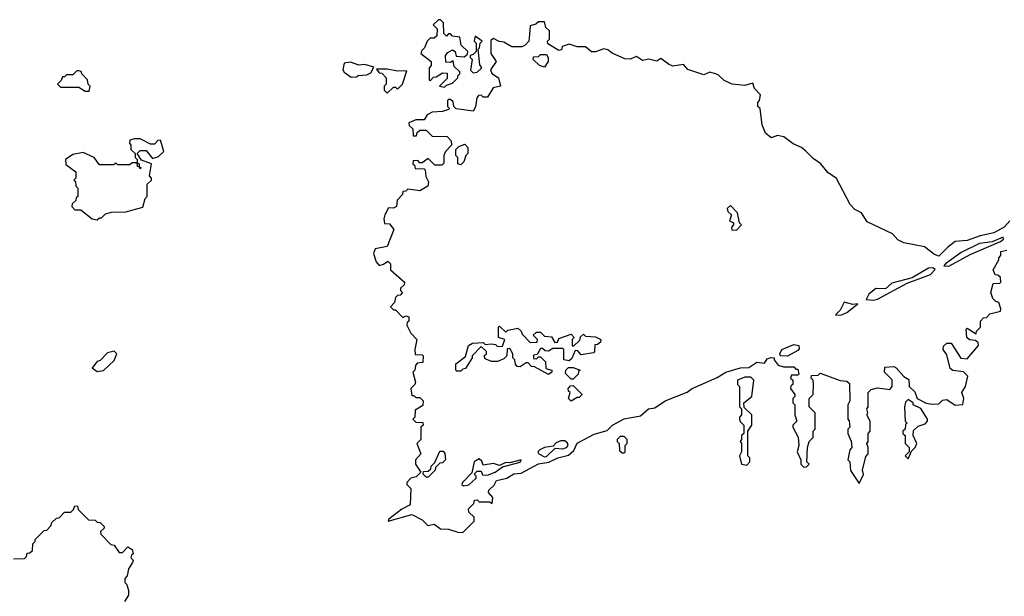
# Model space of a CAD drawing. Extents: x 2737310 to 2869991, y 870230 to 1012730.
# Tile 205 of 256: x 2778215 to 2783036, y 924367 to 927190. Entities that reach past the tile are written whole.
import ezdxf

# ---------------------------------------------------------------- set-up
doc = ezdxf.new("R2010")
doc.units = 0

msp = doc.modelspace()

# ---------------------------------------------------------------- linework, layer by layer
at = {"layer": '0CON02XD'}
for points in [[(2783064.1, 926205.9), (2783035.8, 926174.2), (2782985, 926146.2), (2782917.3, 926132.7), (2782855, 926108.8), (2782796.4, 926103.6), (2782757.5, 926075), (2782715, 926032.5), (2782695, 926040), (2782645, 926077.5), (2782545, 926097.5), (2782515, 926112.5), (2782488.3, 926141.7), (2782365, 926200), (2782336.7, 926245), (2782305, 926261.2), (2782281.2, 926285), (2782215, 926412.5), (2782171.7, 926441.7), (2782137.5, 926485), (2782100.5, 926510.5), (2782065, 926546.7), (2782043.6, 926563.6), (2782001.7, 926581.7), (2781955.9, 926615.9), (2781925, 926622.5), (2781895, 926612.5), (2781867.5, 926635), (2781850, 926675), (2781840, 926755), (2781830, 926765), (2781830, 926785), (2781837.5, 926795), (2781841.7, 926821.7), (2781813, 926853), (2781805, 926880), (2781765, 926867.5), (2781703.6, 926873.6), (2781665, 926892.5), (2781635, 926920), (2781617, 926927), (2781595, 926932.5), (2781565, 926920), (2781486.4, 926946.4), (2781465, 926970), (2781413, 926963), (2781391.7, 926971.7), (2781355, 927000), (2781335, 926987.5), (2781295, 926997.5), (2781265, 926990), (2781235, 927010), (2781205, 926997.5), (2781178.3, 926998.3), (2781116.4, 927026.4), (2781095, 927042.5), (2781075, 927046.7), (2781035, 927032.5), (2781015, 927032.5), (2780985, 927056.7), (2780945, 927057.5), (2780905, 927070), (2780871.7, 927058.3), (2780868.3, 927041.7), (2780855, 927040), (2780801.7, 927071.7), (2780800, 927085), (2780810, 927095), (2780810, 927135), (2780791.7, 927151.7), (2780785, 927180), (2780755, 927180), (2780742.5, 927167.5), (2780715, 927160), (2780711.7, 927118.3), (2780707.5, 927085), (2780690, 927065), (2780673, 927057), (2780625, 927057.5), (2780585, 927080), (2780563, 927083), (2780535, 927097.5), (2780521.7, 927088.3), (2780522.5, 927025), (2780547.5, 926985), (2780520, 926945), (2780527, 926927), (2780560, 926905), (2780570, 926865), (2780533.6, 926856.4), (2780505, 926810), (2780485, 926810), (2780475, 926820), (2780461.7, 926818.3), (2780453, 926807), (2780447, 926763), (2780435, 926742.5), (2780353, 926753), (2780340, 926765), (2780338.3, 926788.3), (2780325, 926800), (2780315, 926800), (2780310, 926795), (2780310, 926765), (2780320, 926755), (2780315, 926750), (2780285, 926740), (2780235, 926737.5), (2780210, 926725), (2780195, 926700), (2780155, 926700), (2780120, 926685), (2780121.7, 926671.7), (2780140, 926655), (2780141.7, 926621.7), (2780158.3, 926621.7), (2780161.7, 926638.3), (2780175, 926650), (2780205, 926650), (2780235, 926620), (2780308.3, 926618.3), (2780327, 926597), (2780330, 926575), (2780300, 926545), (2780292.5, 926525), (2780291.7, 926488.3), (2780281.7, 926478.3), (2780248.3, 926478.3), (2780215, 926510), (2780185, 926490), (2780175, 926490), (2780165, 926500), (2780141.7, 926498.3), (2780140, 926485), (2780148.3, 926478.3), (2780151.7, 926461.7), (2780195, 926460), (2780200, 926455), (2780203, 926423), (2780216.4, 926396.4), (2780213.3, 926375), (2780175, 926352.5), (2780115, 926360), (2780105, 926350), (2780091.7, 926348.3), (2780090, 926335), (2780063, 926307), (2780060, 926275), (2780045, 926267.5), (2780021.7, 926268.3), (2780002.5, 926235), (2779997.5, 926215), (2780001.7, 926191.7), (2780025, 926190), (2780047, 926163), (2780015, 926080), (2779955, 926067.5), (2779946.7, 926045), (2779960, 926005), (2779975, 925987.5), (2779997, 925993), (2780017.5, 926007.5), (2780030, 925995), (2780030, 925965), (2780100, 925905), (2780098.3, 925891.7), (2780080, 925875), (2780080, 925865), (2780090, 925855), (2780078.3, 925841.7), (2780065, 925840), (2780055, 925830), (2780050, 925805), (2780030, 925785), (2780045, 925770), (2780055, 925770), (2780091.7, 925731.7), (2780105, 925740), (2780120, 925735), (2780120, 925715), (2780111.7, 925708.3), (2780110, 925695), (2780130, 925655), (2780160, 925625), (2780150, 925575), (2780151.7, 925551.7), (2780185, 925550), (2780190, 925545), (2780188.3, 925511.7), (2780161.7, 925508.3), (2780153, 925497), (2780150, 925475), (2780140, 925465), (2780152.5, 925415), (2780150, 925405), (2780130, 925385), (2780135, 925350), (2780145, 925350), (2780155, 925340), (2780175, 925340), (2780190, 925325), (2780188.3, 925301.7), (2780151.7, 925278.3), (2780150, 925245), (2780140, 925235), (2780155, 925220), (2780188.3, 925218.3), (2780190, 925205), (2780180, 925195), (2780180, 925135), (2780160, 925115), (2780180, 925065), (2780152.5, 925035), (2780152.5, 925015), (2780180, 924975), (2780157, 924953), (2780130, 924945), (2780110, 924925), (2780110, 924915), (2780130, 924895), (2780127.5, 924815), (2780085.9, 924794.1), (2780023.3, 924745), (2780020, 924735), (2780135, 924767.5), (2780185, 924742.5), (2780213.6, 924713.6), (2780245, 924720), (2780275, 924697.5), (2780315, 924696.7), (2780360.7, 924680.7), (2780385, 924680)], [(2780295, 926860), (2780305, 926870), (2780335, 926880), (2780360, 926905), (2780360, 926915), (2780370, 926925), (2780370, 926935), (2780341.7, 926961.7), (2780338.3, 926988.3), (2780325, 926980), (2780301.7, 926981.7), (2780300, 927015), (2780310.7, 927029.3), (2780335, 927042.5), (2780347.5, 927035), (2780351.7, 927011.7), (2780391.7, 927008.3), (2780408.3, 927021.7), (2780410, 927035), (2780377.5, 927065), (2780370, 927105), (2780335, 927110), (2780325, 927120), (2780315, 927120), (2780305, 927110), (2780291.7, 927121.7), (2780290, 927175), (2780275, 927190), (2780265, 927190), (2780240, 927165), (2780260, 927145), (2780258.3, 927111.7), (2780245, 927100), (2780225, 927100), (2780210, 927085), (2780197, 927053), (2780181.7, 927038.3), (2780180, 927025), (2780230, 926985), (2780230, 926965), (2780220, 926955), (2780220, 926895), (2780225, 926890), (2780241.7, 926908.3), (2780255, 926910), (2780285, 926930), (2780308.3, 926928.3), (2780308.3, 926901.7), (2780270, 926865), (2780295, 926860)], [(2780435, 926930), (2780455, 926932.5), (2780477.5, 926955), (2780468.3, 926968.3), (2780460, 927045), (2780467, 927053), (2780470, 927075), (2780480, 927085), (2780445, 927110), (2780440, 927085), (2780450, 927075), (2780450, 927035), (2780435, 927020), (2780420, 927015), (2780420, 927005), (2780430, 926995), (2780422.5, 926942.5), (2780435, 926930)], [(2779838.3, 926908.3), (2779865, 926910), (2779873, 926917), (2779915, 926920), (2779935, 926930), (2779948.3, 926958.3), (2779905, 926970), (2779875, 926967.5), (2779835, 926982.5), (2779803, 926977), (2779797.5, 926945), (2779803.6, 926933.6), (2779838.3, 926908.3)], [(2780785, 926957.5), (2780760, 926965), (2780730, 926995), (2780731.7, 927008.3), (2780755, 927010), (2780765, 927020), (2780795, 927020), (2780802.5, 927005), (2780802.5, 926985), (2780785, 926957.5)], [(2778555, 926840), (2778560, 926865), (2778550, 926875), (2778547.5, 926895), (2778520, 926925), (2778516.4, 926936.4), (2778505, 926940), (2778495, 926940), (2778475, 926920), (2778445, 926920), (2778435, 926910), (2778425, 926910), (2778418.3, 926891.7), (2778400, 926875), (2778415, 926860), (2778505, 926860), (2778535, 926840), (2778555, 926840)], [(2780015, 926830), (2780045, 926860), (2780055, 926860), (2780065, 926850), (2780090, 926875), (2780110, 926940), (2780065, 926937.5), (2780015, 926947.5), (2779961.7, 926948.3), (2779975, 926930), (2779988.3, 926928.3), (2780010, 926905), (2780010, 926875), (2780000, 926865), (2780000, 926845), (2780015, 926830)], [(2778595, 926210), (2778605, 926220), (2778615, 926220), (2778635, 926240), (2778665, 926247.5), (2778735, 926250), (2778818.3, 926271.7), (2778830, 926315), (2778840, 926325), (2778840, 926385), (2778860, 926405), (2778860, 926415), (2778850, 926425), (2778860, 926485), (2778811.7, 926501.7), (2778790, 926535), (2778805, 926550), (2778835, 926550), (2778865, 926510), (2778895, 926520), (2778920, 926545), (2778905, 926600), (2778891.7, 926598.3), (2778875, 926580), (2778855, 926580), (2778805, 926607.5), (2778775, 926607.5), (2778755, 926600), (2778752.5, 926585), (2778760, 926575), (2778760, 926555), (2778780, 926535), (2778780, 926515), (2778790, 926505), (2778790, 926490), (2778800, 926485), (2778800, 926470), (2778810, 926465), (2778805, 926460), (2778800, 926470), (2778791.7, 926471.7), (2778790, 926490), (2778765, 926490), (2778755, 926480), (2778695, 926480), (2778687.5, 926487.5), (2778675, 926480), (2778605, 926480), (2778580, 926515), (2778525, 926540), (2778475, 926530), (2778440, 926505), (2778441.7, 926481.7), (2778490, 926445), (2778490, 926415), (2778480, 926405), (2778488.3, 926398.3), (2778490, 926375), (2778500, 926365), (2778500, 926325), (2778491.7, 926318.3), (2778490, 926305), (2778471.7, 926288.3), (2778470, 926275), (2778485, 926260), (2778515, 926260), (2778570, 926215), (2778595, 926210)], [(2780375, 926480), (2780360, 926485), (2780360, 926515), (2780350, 926525), (2780350, 926555), (2780365, 926570), (2780395, 926580), (2780410, 926565), (2780410, 926535), (2780400, 926525), (2780390, 926495), (2780375, 926480)], [(2781725, 926160), (2781750, 926185), (2781740, 926195), (2781730, 926245), (2781695, 926280), (2781680, 926265), (2781681.7, 926251.7), (2781700, 926235), (2781690, 926205), (2781710, 926195), (2781710, 926185), (2781700, 926175), (2781701.7, 926161.7), (2781725, 926160)], [(2782765, 925983.8), (2782868.8, 926041.2), (2783017.5, 926105), (2783032.5, 926115), (2783030, 926125), (2782976.7, 926103.3), (2782915, 926093.8), (2782825, 926050), (2782747.5, 925995), (2782740, 925985), (2782765, 925983.8)], [(2780385, 924680), (2780440, 924735), (2780440, 924755), (2780415, 924780), (2780412.5, 924795), (2780438.3, 924821.7), (2780441.7, 924838.3), (2780455, 924840), (2780465, 924830), (2780515, 924830), (2780528.3, 924821.7), (2780531.7, 924851.7), (2780510, 924875), (2780513, 924887), (2780538.3, 924911.7), (2780550, 924935), (2780600, 924945), (2780635, 924966.7), (2780670, 924970), (2780755, 925016.2), (2780805.8, 925024.2), (2780850, 925045), (2780901.7, 925058.3), (2780929.2, 925080.8), (2780945, 925116.7), (2781028.3, 925161.7), (2781091.2, 925178.8), (2781117.5, 925205), (2781175, 925236), (2781255, 925250), (2781294.3, 925285.7), (2781325, 925290), (2781375, 925323.8), (2781484, 925366), (2781507.5, 925385), (2781630.8, 925439.2), (2781672.5, 925465), (2781745, 925486.2), (2781785, 925487.5), (2781825, 925513.3), (2781861.7, 925508.3), (2781875, 925530), (2781893, 925537), (2781910, 925535), (2781910, 925525), (2781928.3, 925498.3), (2781955, 925490), (2782005, 925490), (2782015, 925480), (2782025, 925480), (2782030, 925455), (2782025, 925450), (2781995, 925450), (2781990, 925435), (2782000, 925425), (2782000, 925405), (2781991.7, 925398.3), (2781990, 925385), (2782010, 925355), (2782010, 925345), (2782000, 925335), (2782000, 925315), (2782010, 925305), (2782010, 925255), (2782020, 925225), (2782000, 925205), (2782000, 925195), (2782027, 925147), (2782030, 925105), (2782022.5, 925075), (2782040, 925035), (2782040, 925015), (2782055, 925000), (2782068.3, 925001.7), (2782080, 925015), (2782070, 925025), (2782072.5, 925095), (2782080, 925125), (2782100, 925145), (2782100, 925175), (2782110, 925185), (2782110, 925265), (2782080, 925295), (2782080, 925335), (2782100, 925355), (2782102.5, 925405), (2782100, 925425), (2782090, 925435), (2782091.7, 925448.3), (2782125, 925450), (2782135, 925460), (2782233, 925423), (2782265, 925420), (2782278.3, 925408.3), (2782280, 925325), (2782270, 925305), (2782270, 925235), (2782277, 925227), (2782280, 925195), (2782270, 925185), (2782270, 925165), (2782287, 925127), (2782290, 925095), (2782280, 925085), (2782270, 925035), (2782280, 925025), (2782283, 924983), (2782325, 924920), (2782347, 924963), (2782342.5, 924985), (2782358.3, 925051.7), (2782370, 925065), (2782370, 925095), (2782362.5, 925115), (2782370, 925125), (2782370, 925165), (2782380, 925175), (2782380, 925225), (2782362.5, 925255), (2782367.5, 925265), (2782362.5, 925285), (2782370, 925295), (2782370, 925365), (2782385, 925380), (2782415, 925387.5), (2782475, 925380), (2782487.5, 925395), (2782487, 925427), (2782450, 925465), (2782451.7, 925488.3), (2782495, 925492.5), (2782506.4, 925486.4), (2782543.6, 925443.6), (2782568.3, 925428.3), (2782570, 925395), (2782598.3, 925368.3), (2782610, 925335), (2782653, 925313), (2782685, 925307.5), (2782715, 925310), (2782733.3, 925326.7), (2782755, 925330), (2782795, 925303.3), (2782833, 925307), (2782837.5, 925335), (2782827.5, 925365), (2782846.4, 925393.6), (2782857.5, 925445), (2782837, 925467), (2782785, 925472.5), (2782771.7, 925481.7), (2782755, 925550), (2782737.5, 925575), (2782738.3, 925591.7), (2782755, 925606.7), (2782776.1, 925606.1), (2782823.6, 925533.6), (2782855, 925530), (2782910, 925595), (2782908.3, 925608.3), (2782895, 925620), (2782865, 925623.3), (2782852.5, 925635), (2782850, 925675), (2782855, 925680), (2782898.3, 925651.7), (2782900, 925665), (2782920, 925685), (2782920, 925715), (2782935, 925730), (2782948.3, 925731.7), (2782965, 925750), (2783017, 925763), (2783020, 925775), (2783010, 925805), (2782995, 925810), (2782980, 925825), (2782970, 925855), (2782981.7, 925898.3), (2783015, 925900), (2783020, 925905), (2783018.3, 925928.3), (2783005, 925940), (2782991.7, 925941.7), (2782982.5, 925965), (2783010, 926015), (2783010, 926025), (2783020, 926035), (2783020, 926055), (2783048.3, 926061.7)], [(2782395, 925816.7), (2782415, 925822), (2782560, 925900), (2782675, 925942), (2782697.5, 925967.5), (2782685.9, 925975.9), (2782665, 925974), (2782585, 925926.7), (2782485, 925900), (2782455, 925873.3), (2782406.4, 925873.6), (2782373.6, 925846.4), (2782360, 925820), (2782395, 925816.7)], [(2782235, 925744), (2782265, 925756), (2782318.3, 925798.3), (2782295, 925796.2), (2782252.5, 925807.5), (2782232.5, 925767.5), (2782210, 925745), (2782235, 925744)], [(2780805, 925452.5), (2780735, 925490), (2780721.7, 925491.7), (2780705, 925510), (2780695, 925510), (2780665, 925490), (2780651.7, 925491.7), (2780643, 925503), (2780640, 925525), (2780630, 925535), (2780630, 925555), (2780615, 925580), (2780601.7, 925578.3), (2780600, 925545), (2780585, 925530), (2780555, 925517.5), (2780525, 925517.5), (2780495, 925530), (2780490, 925545), (2780500, 925555), (2780500, 925565), (2780475, 925590), (2780430, 925545), (2780430, 925535), (2780398.3, 925481.7), (2780385, 925480), (2780375, 925470), (2780355, 925470), (2780350, 925475), (2780350, 925505), (2780398.3, 925541.7), (2780412.5, 925595), (2780433, 925607), (2780485, 925610), (2780495, 925600), (2780525, 925602.5), (2780545, 925600), (2780555, 925590), (2780578.3, 925591.7), (2780590, 925625), (2780560, 925635), (2780560, 925685), (2780565, 925690), (2780595, 925660), (2780605, 925670), (2780655, 925680), (2780670, 925665), (2780675, 925650), (2780715, 925610), (2780748.3, 925611.7), (2780750, 925625), (2780730, 925645), (2780745, 925660), (2780765, 925660), (2780785, 925640), (2780818.3, 925638.3), (2780835, 925610), (2780848.3, 925611.7), (2780855, 925630), (2780915, 925650), (2780930, 925635), (2780920, 925625), (2780920, 925595), (2780925, 925590), (2780958.3, 925621.7), (2780961.7, 925638.3), (2780975, 925650), (2780985, 925640), (2781035, 925637.5), (2781060, 925625), (2781058.3, 925611.7), (2781045, 925600), (2781031.7, 925598.3), (2781030, 925565), (2781025, 925560), (2780965, 925550), (2780948.3, 925568.3), (2780935, 925570), (2780918.3, 925531.7), (2780905, 925520), (2780880, 925525), (2780880, 925575), (2780875, 925580), (2780825, 925580), (2780805, 925567.5), (2780788.3, 925568.3), (2780775, 925580), (2780765, 925580), (2780748.3, 925551.7), (2780731.7, 925548.3), (2780731.7, 925531.7), (2780745, 925530), (2780755, 925540), (2780765, 925540), (2780790, 925515), (2780791.7, 925481.7), (2780820, 925475), (2780820, 925465), (2780805, 925452.5)], [(2781975, 925542.5), (2781940, 925545), (2781937.5, 925555), (2781947.5, 925575), (2782005, 925600), (2782030, 925595), (2782031.7, 925578.3), (2782025, 925570), (2781975, 925542.5)], [(2778595, 925467.5), (2778625, 925472.5), (2778678.3, 925521.7), (2778690, 925555), (2778677, 925567), (2778645, 925560), (2778608.3, 925521.7), (2778593.6, 925516.4), (2778570, 925485), (2778595, 925467.5)], [(2780925, 925430), (2780915, 925430), (2780888.3, 925458.3), (2780890, 925475), (2780903, 925487), (2780925, 925487.5), (2780960, 925475), (2780951.7, 925468.3), (2780950, 925455), (2780925, 925430)], [(2781775, 925010), (2781790, 925025), (2781790, 925045), (2781780, 925055), (2781780, 925175), (2781800, 925205), (2781800, 925255), (2781761.7, 925291.7), (2781760, 925315), (2781800, 925345), (2781810, 925425), (2781795, 925440), (2781765, 925440), (2781730, 925425), (2781730, 925405), (2781740, 925395), (2781740, 925295), (2781750, 925285), (2781750, 925255), (2781740, 925245), (2781740, 925235), (2781743, 925223), (2781760, 925205), (2781760, 925165), (2781750, 925155), (2781750, 925135), (2781742.5, 925125), (2781750, 925115), (2781750, 925075), (2781740, 925055), (2781750, 925015), (2781775, 925010)], [(2780915, 925322.5), (2780902.5, 925335), (2780910, 925365), (2780901.7, 925371.7), (2780900, 925385), (2780911.7, 925398.3), (2780925, 925400), (2780970, 925355), (2780955, 925340), (2780945, 925340), (2780915, 925322.5)], [(2782565, 925040), (2782581.7, 925078.3), (2782600, 925095), (2782607.5, 925115), (2782590, 925155), (2782591.7, 925178.3), (2782615, 925200), (2782648.3, 925211.7), (2782660, 925225), (2782660, 925235), (2782626.7, 925286.7), (2782590, 925305), (2782590, 925315), (2782565, 925330), (2782551.7, 925318.3), (2782547.5, 925295), (2782550, 925225), (2782560, 925215), (2782551.7, 925208.3), (2782550, 925185), (2782540, 925175), (2782540, 925165), (2782550, 925155), (2782550, 925115), (2782570, 925095), (2782570, 925075), (2782550, 925055), (2782565, 925040)], [(2781175, 925070), (2781180, 925075), (2781180, 925105), (2781190, 925115), (2781190, 925135), (2781175, 925150), (2781155, 925150), (2781140, 925135), (2781140, 925125), (2781150, 925115), (2781151.7, 925081.7), (2781165, 925070), (2781175, 925070)], [(2780785, 925050.8), (2780795, 925052.5), (2780836.7, 925093.3), (2780875, 925090), (2780893.3, 925095), (2780900, 925105), (2780897.1, 925117.1), (2780885, 925128), (2780865, 925129.2), (2780841.2, 925118.8), (2780827, 925103), (2780785, 925095.8), (2780762.5, 925085), (2780752.5, 925075), (2780757.5, 925065), (2780785, 925050.8)], [(2780215, 924950), (2780205, 924950), (2780190, 924965), (2780191.7, 924978.3), (2780215, 924980), (2780228.3, 924991.7), (2780230, 925005), (2780248.3, 925021.7), (2780271.7, 925078.3), (2780288.3, 925078.3), (2780297, 925067), (2780300, 925035), (2780285, 925020), (2780271.7, 925018.3), (2780251.7, 924998.3), (2780250, 924985), (2780215, 924950)], [(2780388.3, 924908.3), (2780415, 924913.8), (2780450, 924945), (2780450, 924955), (2780440, 924965), (2780455, 924980), (2780475, 924980), (2780481.7, 924961.7), (2780505, 924960), (2780543.3, 924975), (2780578.3, 925001.7), (2780665, 925023.3), (2780670, 925035), (2780615, 925020), (2780595, 925022.5), (2780565, 925007.5), (2780535, 925017.5), (2780485, 925010), (2780478.3, 925028.3), (2780465, 925040), (2780440, 925025), (2780428.3, 924971.7), (2780382.5, 924925), (2780380, 924915), (2780388.3, 924908.3)], [(2778185, 924550), (2778238.3, 924551.7), (2778248.3, 924561.7), (2778251.7, 924578.3), (2778265, 924580), (2778278.3, 924591.7), (2778280, 924625), (2778290, 924635), (2778290, 924645), (2778335, 924690), (2778348.3, 924691.7), (2778368.3, 924711.7), (2778371.7, 924728.3), (2778395, 924750), (2778408.3, 924751.7), (2778435, 924780), (2778465, 924780), (2778478.3, 924791.7), (2778485, 924810), (2778498.3, 924808.3), (2778501.7, 924791.7), (2778551.7, 924741.7), (2778585, 924740), (2778595, 924730), (2778608.3, 924728.3), (2778628.3, 924708.3), (2778628.3, 924701.7), (2778610, 924685), (2778611.7, 924671.7), (2778661.7, 924621.7), (2778678.3, 924618.3), (2778701.7, 924581.7), (2778718.3, 924581.7), (2778745, 924610), (2778766.4, 924596.4), (2778770, 924575), (2778761.7, 924568.3), (2778760, 924555), (2778770, 924545), (2778767, 924533), (2778748.3, 924501.7), (2778741.7, 924468.3), (2778730, 924455), (2778730, 924435), (2778740, 924425), (2778747.5, 924395), (2778747.5, 924372.5), (2778728.3, 924341.7)]]:
    msp.add_lwpolyline(points, dxfattribs=at)

doc.saveas('drawing.dxf')
